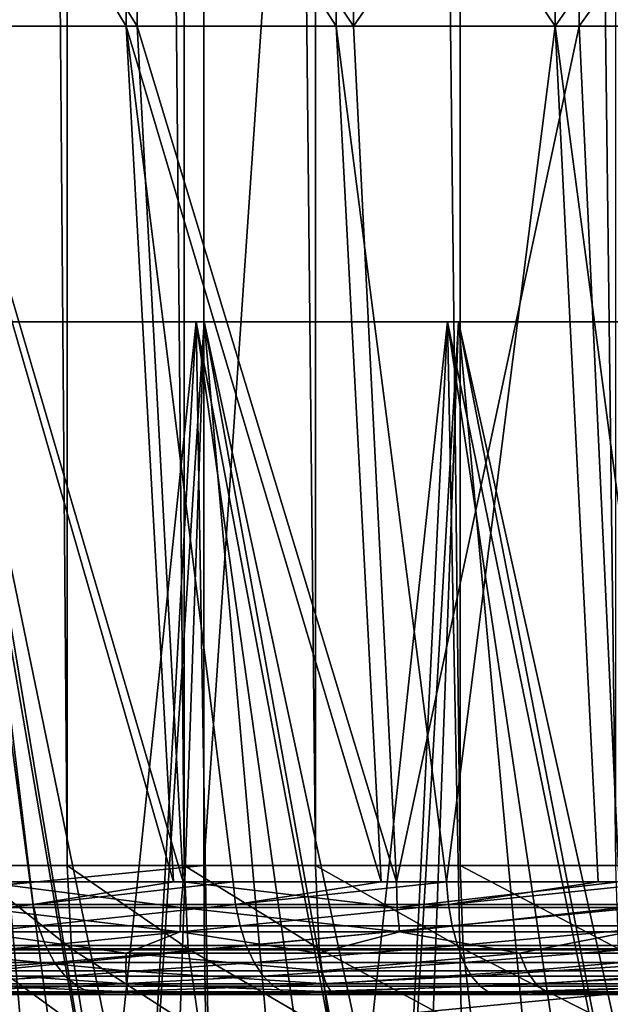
# Model space of a CAD drawing. Header units: metres. Extents: x -30 to 30, y -76 to 64.
# Tile 106 of 256: x -2.298 to -1.384, y -75.015 to -73.49. Entities that reach past the tile are written whole.
import ezdxf

# ---------------------------------------------------------------- set-up
doc = ezdxf.new("R2010")
doc.units = ezdxf.units.M
doc.layers.add('solid_508511', color=7, linetype='CONTINUOUS')

msp = doc.modelspace()

# ---------------------------------------------------------------- linework, layer by layer
at = {"layer": 'solid_508511'}
for points in [[(-3.347471, -55.200001, -22.755096), (-2.013062, -55.200001, -22.911734), (-3.347469, -74.800003, -22.755096)], [(-2.013062, -55.200001, -22.911734), (-2.013062, -74.800003, -22.911736), (-3.347469, -74.800003, -22.755096)], [(-2.38157, -55.200001, 27.125), (-2.38157, -74.800003, 27.125), (-2.224797, -74.800003, 27.366409)], [(-2.224797, -55.200001, 27.366409), (-2.38157, -55.200001, 27.125), (-2.224797, -74.800003, 27.366409)], [(-2.224797, -55.200001, 27.366409), (-2.224797, -74.800003, 27.366409), (-2.043648, -74.800003, 27.590109)], [(-2.043648, -55.200001, 27.590109), (-2.224797, -55.200001, 27.366409), (-2.043648, -74.800003, 27.590109)], [(-2.043648, -55.200001, 27.590109), (-2.043648, -74.800003, 27.590109), (-1.840109, -74.800003, 27.793648)], [(-1.840109, -55.200001, 27.793648), (-2.043648, -55.200001, 27.590109), (-1.840109, -74.800003, 27.793648)], [(-0.671785, -55.200001, -22.990187), (-0.671785, -74.800003, -22.990187), (-2.013062, -74.800003, -22.911736)], [(-2.013062, -55.200001, -22.911734), (-0.671785, -55.200001, -22.990187), (-2.013062, -74.800003, -22.911736)], [(-1.840109, -55.200001, 27.793648), (-1.840109, -74.800003, 27.793648), (-1.616409, -74.800003, 27.974796)], [(-1.61641, -55.200001, 27.974796), (-1.840109, -55.200001, 27.793648), (-1.616409, -74.800003, 27.974796)], [(-1.61641, -55.200001, 27.974796), (-1.616409, -74.800003, 27.974796), (-1.375, -74.800003, 28.131569)], [(-1.375, -55.200001, 28.131569), (-1.61641, -55.200001, 27.974796), (-1.375, -74.800003, 28.131569)], [(-2.442341, -73.5, -3.420791), (-2.13342, -73.5, -3.621513), (-2.437012, -73, -3.424588)], [(-2.13342, -73.5, -3.621513), (-2.129648, -73, -3.62373), (-2.437012, -73, -3.424588)], [(-2.429272, -73, 3.430082), (-2.116532, -73.5, 3.631409), (-2.434369, -73.5, 3.426469)], [(-2.429272, -73, 3.430082), (-2.113276, -73, 3.633304), (-2.116532, -73.5, 3.631409)], [(-2.13342, -73.5, -3.621513), (-1.808119, -73.5, -3.79441), (-2.129648, -73, -3.62373)], [(-1.808119, -73.5, -3.79441), (-1.806165, -73, -3.795341), (-2.129648, -73, -3.62373)], [(-2.113276, -73, 3.633304), (-1.781561, -73.5, 3.806952), (-2.116532, -73.5, 3.631409)], [(-2.113276, -73, 3.633304), (-1.780442, -73, 3.807474), (-1.781561, -73.5, 3.806952)], [(-1.808119, -73.5, -3.79441), (-1.468928, -73.5, -3.938158), (-1.806165, -73, -3.795341)], [(-1.468928, -73.5, -3.938158), (-1.468971, -73, -3.93814), (-1.806165, -73, -3.795341)], [(-1.433329, -73, 3.951253), (-1.432167, -73.5, 3.951675), (-1.781561, -73.5, 3.806952)], [(-1.780442, -73, 3.807474), (-1.433329, -73, 3.951253), (-1.781561, -73.5, 3.806952)], [(-1.468928, -73.5, -3.938158), (-1.120577, -73, -4.051066), (-1.468971, -73, -3.93814)], [(-1.468928, -73.5, -3.938158), (-1.118444, -73.5, -4.051657), (-1.120577, -73, -4.051066)], [(-1.433329, -73, 3.951253), (-1.074822, -73, 4.063446), (-1.432167, -73.5, 3.951675)], [(-1.074822, -73, 4.063446), (-1.07118, -73.5, 4.064408), (-1.432167, -73.5, 3.951675)], [(-2.059943, -74.825127, -3.470027), (-2.13342, -73.5, -3.621513), (-2.442341, -73.5, -3.420791)], [(-2.281701, -74.825127, -3.328406), (-2.059943, -74.825127, -3.470027), (-2.442341, -73.5, -3.420791)], [(-2.364731, -74.825127, -3.269938), (-2.281701, -74.825127, -3.328406), (-2.442341, -73.5, -3.420791)], [(-2.045133, -74.825127, 3.478776), (-2.434369, -73.5, 3.426469), (-2.116532, -73.5, 3.631409)], [(-2.045133, -74.825127, 3.478776), (-2.357757, -74.825127, 3.274971), (-2.434369, -73.5, 3.426469)], [(-1.738339, -74.825127, -3.641789), (-1.808119, -73.5, -3.79441), (-2.13342, -73.5, -3.621513)], [(-1.967692, -74.825127, -3.523157), (-1.738339, -74.825127, -3.641789), (-2.13342, -73.5, -3.621513)], [(-2.059943, -74.825127, -3.470027), (-1.967692, -74.825127, -3.523157), (-2.13342, -73.5, -3.621513)], [(-1.715019, -74.825127, 3.652829), (-2.116532, -73.5, 3.631409), (-1.781561, -73.5, 3.806952)], [(-1.715019, -74.825127, 3.652829), (-2.045133, -74.825127, 3.478776), (-2.116532, -73.5, 3.631409)], [(-1.637186, -74.825127, -3.68837), (-1.468928, -73.5, -3.938158), (-1.808119, -73.5, -3.79441)], [(-1.738339, -74.825127, -3.641789), (-1.637186, -74.825127, -3.68837), (-1.808119, -73.5, -3.79441)], [(-1.715019, -74.825127, 3.652829), (-1.781561, -73.5, 3.806952), (-1.432167, -73.5, 3.951675)], [(-1.370238, -74.825127, 3.795642), (-1.715019, -74.825127, 3.652829), (-1.432167, -73.5, 3.951675)], [(-1.637186, -74.825127, -3.68837), (-1.402545, -74.825127, -3.783823), (-1.468928, -73.5, -3.938158)], [(-1.292954, -74.825127, -3.822659), (-1.118444, -73.5, -4.051657), (-1.468928, -73.5, -3.938158)], [(-1.402545, -74.825127, -3.783823), (-1.292954, -74.825127, -3.822659), (-1.468928, -73.5, -3.938158)], [(-1.370238, -74.825127, 3.795642), (-1.432167, -73.5, 3.951675), (-1.07118, -73.5, 4.064408)], [(-2.398202, -73.957924, -4.100138), (-2.500554, -75.599998, -4.03853), (-2.117259, -75.599998, -4.252025)], [(-2.390549, -73.957924, 4.104604), (-2.117259, -75.599998, 4.252025), (-2.500554, -75.599998, 4.03853)], [(-2.439562, -75.524872, 3.842585), (-2.255783, -75.524872, 3.953273), (-2.390549, -73.957924, 4.104604)], [(-2.024896, -73.957924, -4.296778), (-2.398202, -73.957924, -4.100138), (-2.117259, -75.599998, -4.252025)], [(-2.189347, -75.524872, -3.990448), (-2.398202, -73.957924, -4.100138), (-2.024896, -73.957924, -4.296778)], [(-2.189347, -75.524872, -3.990448), (-2.374951, -75.524872, -3.88285), (-2.398202, -73.957924, -4.100138)], [(-2.390549, -73.957924, 4.104604), (-2.012865, -73.957924, 4.302426), (-2.117259, -75.599998, 4.252025)], [(-2.066992, -75.524872, 4.055177), (-2.012865, -73.957924, 4.302426), (-2.390549, -73.957924, 4.104604)], [(-2.255783, -75.524872, 3.953273), (-2.066992, -75.524872, 4.055177), (-2.390549, -73.957924, 4.104604)], [(-1.998879, -75.524872, -4.089181), (-2.189347, -75.524872, -3.990448), (-2.024896, -73.957924, -4.296778)], [(-2.024896, -73.957924, -4.296778), (-2.117259, -75.599998, -4.252025), (-1.715899, -75.599998, -4.429243)], [(-2.012865, -73.957924, 4.302426), (-1.715899, -75.599998, 4.429243), (-2.117259, -75.599998, 4.252025)], [(-2.066992, -75.524872, 4.055177), (-1.87361, -75.524872, 4.148073), (-2.012865, -73.957924, 4.302426)], [(-1.635613, -73.957924, -4.459515), (-2.024896, -73.957924, -4.296778), (-1.715899, -75.599998, -4.429243)], [(-1.80397, -75.524872, -4.178829), (-2.024896, -73.957924, -4.296778), (-1.635613, -73.957924, -4.459515)], [(-1.80397, -75.524872, -4.178829), (-1.998879, -75.524872, -4.089181), (-2.024896, -73.957924, -4.296778)], [(-2.012865, -73.957924, 4.302426), (-1.618964, -73.957924, 4.465586), (-1.715899, -75.599998, 4.429243)], [(-1.676064, -75.524872, 4.231752), (-1.618964, -73.957924, 4.465586), (-2.012865, -73.957924, 4.302426)], [(-1.87361, -75.524872, 4.148073), (-1.676064, -75.524872, 4.231752), (-2.012865, -73.957924, 4.302426)], [(-1.605052, -75.524872, -4.259193), (-1.80397, -75.524872, -4.178829), (-1.635613, -73.957924, -4.459515)], [(-1.635613, -73.957924, -4.459515), (-1.715899, -75.599998, -4.429243), (-1.2999, -75.599998, -4.568672)], [(-1.618964, -73.957924, 4.465586), (-1.2999, -75.599998, 4.568671), (-1.715899, -75.599998, 4.429243)], [(-1.676064, -75.524872, 4.231752), (-1.474796, -75.524872, 4.30603), (-1.618964, -73.957924, 4.465586)], [(-1.233424, -73.957924, -4.587065), (-1.635613, -73.957924, -4.459515), (-1.2999, -75.599998, -4.568672)], [(-1.402567, -75.524872, -4.330095), (-1.635613, -73.957924, -4.459515), (-1.233424, -73.957924, -4.587065)], [(-1.402567, -75.524872, -4.330095), (-1.605052, -75.524872, -4.259193), (-1.635613, -73.957924, -4.459515)], [(-1.618964, -73.957924, 4.465586), (-1.21202, -73.957924, 4.592767), (-1.2999, -75.599998, 4.568671)], [(-1.27025, -75.524872, 4.370742), (-1.21202, -73.957924, 4.592767), (-1.618964, -73.957924, 4.465586)], [(-1.474796, -75.524872, 4.30603), (-1.27025, -75.524872, 4.370742), (-1.618964, -73.957924, 4.465586)], [(-1.196965, -75.524879, -4.391377), (-1.402567, -75.524872, -4.330095), (-1.233424, -73.957924, -4.587065)], [(-3.346224, -74.930527, -22.746634), (-3.347469, -74.800003, -22.755096), (-2.013062, -74.800003, -22.911736)], [(-2.012313, -74.930527, -22.903212), (-3.346224, -74.930527, -22.746634), (-2.013062, -74.800003, -22.911736)], [(-2.218013, -74.92923, 27.361481), (-2.224797, -74.800003, 27.366409), (-2.38157, -74.800003, 27.125)], [(-2.374308, -74.92923, 27.120808), (-2.218013, -74.92923, 27.361481), (-2.38157, -74.800003, 27.125)], [(-2.037417, -74.92923, 27.584499), (-2.043648, -74.800003, 27.590109), (-2.224797, -74.800003, 27.366409)], [(-2.218013, -74.92923, 27.361481), (-2.037417, -74.92923, 27.584499), (-2.224797, -74.800003, 27.366409)], [(-1.834498, -74.92923, 27.787416), (-1.840109, -74.800003, 27.793648), (-2.043648, -74.800003, 27.590109)], [(-2.037417, -74.92923, 27.584499), (-1.834498, -74.92923, 27.787416), (-2.043648, -74.800003, 27.590109)], [(-2.012313, -74.930527, -22.903212), (-2.013062, -74.800003, -22.911736), (-0.671785, -74.800003, -22.990187)], [(-0.671535, -74.930527, -22.981636), (-2.012313, -74.930527, -22.903212), (-0.671785, -74.800003, -22.990187)], [(-1.611481, -74.92923, 27.968014), (-1.616409, -74.800003, 27.974796), (-1.840109, -74.800003, 27.793648)], [(-1.834498, -74.92923, 27.787416), (-1.611481, -74.92923, 27.968014), (-1.840109, -74.800003, 27.793648)], [(-1.370807, -74.92923, 28.124308), (-1.375, -74.800003, 28.131569), (-1.616409, -74.800003, 27.974796)], [(-1.611481, -74.92923, 27.968014), (-1.370807, -74.92923, 28.124308), (-1.616409, -74.800003, 27.974796)], [(-2.571638, -74.860359, -3.099793), (-2.281701, -74.825127, -3.328406), (-2.364731, -74.825127, -3.269938)], [(-2.571638, -74.860359, -3.099793), (-2.277325, -74.860359, -3.322022), (-2.281701, -74.825127, -3.328406)], [(-2.048537, -74.865257, 3.465904), (-2.365062, -74.865257, 3.25814), (-2.357757, -74.825127, 3.274971)], [(-2.048537, -74.865257, 3.465904), (-2.357757, -74.825127, 3.274971), (-2.045133, -74.825127, 3.478776)], [(-2.277325, -74.860359, -3.322022), (-2.059943, -74.825127, -3.470027), (-2.281701, -74.825127, -3.328406)], [(-2.277325, -74.860359, -3.322022), (-1.967692, -74.825127, -3.523157), (-2.059943, -74.825127, -3.470027)], [(-2.277325, -74.860359, -3.322022), (-1.963918, -74.860359, -3.516399), (-1.967692, -74.825127, -3.523157)], [(-1.713894, -74.865257, 3.643015), (-2.048537, -74.865257, 3.465904), (-2.045133, -74.825127, 3.478776)], [(-1.713894, -74.865257, 3.643015), (-2.045133, -74.825127, 3.478776), (-1.715019, -74.825127, 3.652829)], [(-1.963918, -74.860359, -3.516399), (-1.738339, -74.825127, -3.641789), (-1.967692, -74.825127, -3.523157)], [(-1.963918, -74.860359, -3.516399), (-1.637186, -74.825127, -3.68837), (-1.738339, -74.825127, -3.641789)], [(-1.963918, -74.860359, -3.516399), (-1.634046, -74.860359, -3.681295), (-1.637186, -74.825127, -3.68837)], [(-1.713894, -74.865257, 3.643015), (-1.715019, -74.825127, 3.652829), (-1.370238, -74.825127, 3.795642)], [(-1.364094, -74.865257, 3.787907), (-1.713894, -74.865257, 3.643015), (-1.370238, -74.825127, 3.795642)], [(-1.634046, -74.860359, -3.681295), (-1.402545, -74.825127, -3.783823), (-1.637186, -74.825127, -3.68837)], [(-1.634046, -74.860359, -3.681295), (-1.292954, -74.825127, -3.822659), (-1.402545, -74.825127, -3.783823)], [(-1.634046, -74.860359, -3.681295), (-1.290474, -74.860359, -3.815326), (-1.292954, -74.825127, -3.822659)], [(-2.571638, -74.860359, -3.099793), (-2.562736, -74.893623, -3.089062), (-2.277325, -74.860359, -3.322022)], [(-2.562736, -74.893623, -3.089062), (-2.269441, -74.893623, -3.310522), (-2.277325, -74.860359, -3.322022)], [(-2.370905, -74.902649, 3.232326), (-2.365062, -74.865257, 3.25814), (-2.049945, -74.902649, 3.444829)], [(-2.049945, -74.902649, 3.444829), (-2.365062, -74.865257, 3.25814), (-2.048537, -74.865257, 3.465904)], [(-2.277325, -74.860359, -3.322022), (-2.269441, -74.893623, -3.310522), (-1.963918, -74.860359, -3.516399)], [(-2.269441, -74.893623, -3.310522), (-1.95712, -74.893623, -3.504227), (-1.963918, -74.860359, -3.516399)], [(-2.049945, -74.902649, 3.444829), (-2.048537, -74.865257, 3.465904), (-1.710082, -74.902649, 3.625568)], [(-1.710082, -74.902649, 3.625568), (-2.048537, -74.865257, 3.465904), (-1.713894, -74.865257, 3.643015)], [(-1.963918, -74.860359, -3.516399), (-1.95712, -74.893623, -3.504227), (-1.634046, -74.860359, -3.681295)], [(-1.95712, -74.893623, -3.504227), (-1.628389, -74.893623, -3.668551), (-1.634046, -74.860359, -3.681295)], [(-1.710082, -74.902649, 3.625568), (-1.713894, -74.865257, 3.643015), (-1.364094, -74.865257, 3.787907)], [(-1.710082, -74.902649, 3.625568), (-1.364094, -74.865257, 3.787907), (-1.354451, -74.902649, 3.772875)], [(-1.634046, -74.860359, -3.681295), (-1.628389, -74.893623, -3.668551), (-1.290474, -74.860359, -3.815326)], [(-1.628389, -74.893623, -3.668551), (-1.286007, -74.893623, -3.802119), (-1.290474, -74.860359, -3.815326)], [(-2.562736, -74.893623, -3.089062), (-2.550163, -74.923851, -3.073907), (-2.269441, -74.893623, -3.310522)], [(-2.550163, -74.923851, -3.073907), (-2.258307, -74.923851, -3.29428), (-2.269441, -74.893623, -3.310522)], [(-2.269441, -74.893623, -3.310522), (-2.258307, -74.923851, -3.29428), (-1.95712, -74.893623, -3.504227)], [(-2.258307, -74.923851, -3.29428), (-1.947518, -74.923851, -3.487034), (-1.95712, -74.893623, -3.504227)], [(-1.95712, -74.893623, -3.504227), (-1.947518, -74.923851, -3.487034), (-1.628389, -74.893623, -3.668551)], [(-1.947518, -74.923851, -3.487034), (-1.6204, -74.923851, -3.650553), (-1.628389, -74.893623, -3.668551)], [(-1.628389, -74.893623, -3.668551), (-1.6204, -74.923851, -3.650553), (-1.286007, -74.893623, -3.802119)], [(-1.6204, -74.923851, -3.650553), (-1.279698, -74.923851, -3.783465), (-1.286007, -74.893623, -3.802119)], [(-2.370905, -74.902649, 3.232326), (-2.133508, -74.935684, 3.364488), (-2.415303, -74.935684, 3.168272)], [(-2.370905, -74.902649, 3.232326), (-2.049945, -74.902649, 3.444829), (-2.133508, -74.935684, 3.364488)], [(-2.049945, -74.902649, 3.444829), (-1.835864, -74.935684, 3.535709), (-2.133508, -74.935684, 3.364488)], [(-2.049945, -74.902649, 3.444829), (-1.710082, -74.902649, 3.625568), (-1.835864, -74.935684, 3.535709)], [(-1.710082, -74.902649, 3.625568), (-1.524582, -74.935684, 3.680664), (-1.835864, -74.935684, 3.535709)], [(-1.710082, -74.902649, 3.625568), (-1.354451, -74.902649, 3.772875), (-1.524582, -74.935684, 3.680664)], [(-1.354451, -74.902649, 3.772875), (-1.201973, -74.935684, 3.798275), (-1.524582, -74.935684, 3.680664)], [(-3.342505, -75.058945, -22.721352), (-3.346224, -74.930527, -22.746634), (-2.012313, -74.930527, -22.903212)], [(-2.010076, -75.058945, -22.877758), (-3.342505, -75.058945, -22.721352), (-2.012313, -74.930527, -22.903212)], [(-2.550163, -74.923851, -3.073907), (-2.534328, -74.950043, -3.05482), (-2.258307, -74.923851, -3.29428)], [(-2.534328, -74.950043, -3.05482), (-2.244284, -74.950043, -3.273825), (-2.258307, -74.923851, -3.29428)], [(-2.197476, -75.057678, 27.34656), (-2.218013, -74.92923, 27.361481), (-2.374308, -74.92923, 27.120808)], [(-2.352324, -75.057678, 27.108114), (-2.197476, -75.057678, 27.34656), (-2.374308, -74.92923, 27.120808)], [(-2.258307, -74.923851, -3.29428), (-2.244284, -74.950043, -3.273825), (-1.947518, -74.923851, -3.487034)], [(-2.244284, -74.950043, -3.273825), (-1.935425, -74.950043, -3.465382), (-1.947518, -74.923851, -3.487034)], [(-2.018552, -75.057678, 27.567513), (-2.037417, -74.92923, 27.584499), (-2.218013, -74.92923, 27.361481)], [(-2.197476, -75.057678, 27.34656), (-2.018552, -75.057678, 27.567513), (-2.218013, -74.92923, 27.361481)], [(-1.817513, -75.057678, 27.768553), (-1.834498, -74.92923, 27.787416), (-2.037417, -74.92923, 27.584499)], [(-2.018552, -75.057678, 27.567513), (-1.817513, -75.057678, 27.768553), (-2.037417, -74.92923, 27.584499)], [(-2.010076, -75.058945, -22.877758), (-2.012313, -74.930527, -22.903212), (-0.671535, -74.930527, -22.981636)], [(-0.670788, -75.058945, -22.956093), (-2.010076, -75.058945, -22.877758), (-0.671535, -74.930527, -22.981636)], [(-1.947518, -74.923851, -3.487034), (-1.935425, -74.950043, -3.465382), (-1.6204, -74.923851, -3.650553)], [(-1.935425, -74.950043, -3.465382), (-1.610339, -74.950043, -3.627885), (-1.6204, -74.923851, -3.650553)], [(-1.59656, -75.057678, 27.947475), (-1.611481, -74.92923, 27.968014), (-1.834498, -74.92923, 27.787416)], [(-1.817513, -75.057678, 27.768553), (-1.59656, -75.057678, 27.947475), (-1.834498, -74.92923, 27.787416)], [(-1.6204, -74.923851, -3.650553), (-1.610339, -74.950043, -3.627885), (-1.279698, -74.923851, -3.783465)], [(-1.358115, -75.057678, 28.102324), (-1.370807, -74.92923, 28.124308), (-1.611481, -74.92923, 27.968014)], [(-1.59656, -75.057678, 27.947475), (-1.358115, -75.057678, 28.102324), (-1.611481, -74.92923, 27.968014)], [(-1.610339, -74.950043, -3.627885), (-1.271751, -74.950043, -3.759972), (-1.279698, -74.923851, -3.783465)], [(-2.415303, -74.935684, 3.168272), (-2.133711, -74.962936, 3.327641), (-2.420208, -74.962936, 3.125461)], [(-2.415303, -74.935684, 3.168272), (-2.133508, -74.935684, 3.364488), (-2.133711, -74.962936, 3.327641)], [(-2.133508, -74.935684, 3.364488), (-1.830424, -74.962936, 3.503636), (-2.133711, -74.962936, 3.327641)], [(-2.133508, -74.935684, 3.364488), (-1.835864, -74.935684, 3.535709), (-1.830424, -74.962936, 3.503636)], [(-1.835864, -74.935684, 3.535709), (-1.524582, -74.935684, 3.680664), (-1.830424, -74.962936, 3.503636)], [(-1.524582, -74.935684, 3.680664), (-1.512733, -74.962936, 3.652061), (-1.830424, -74.962936, 3.503636)], [(-1.524582, -74.935684, 3.680664), (-1.201973, -74.935684, 3.798275), (-1.512733, -74.962936, 3.652061)], [(-1.201973, -74.935684, 3.798275), (-1.183139, -74.962936, 3.77175), (-1.512733, -74.962936, 3.652061)], [(-2.534328, -74.950043, -3.05482), (-2.515746, -74.971352, -3.032422), (-2.244284, -74.950043, -3.273825)], [(-2.515746, -74.971352, -3.032422), (-2.227829, -74.971352, -3.249822), (-2.244284, -74.950043, -3.273825)], [(-2.244284, -74.950043, -3.273825), (-2.227829, -74.971352, -3.249822), (-1.935425, -74.950043, -3.465382)], [(-2.227829, -74.971352, -3.249822), (-1.921234, -74.971352, -3.439974), (-1.935425, -74.950043, -3.465382)], [(-1.935425, -74.950043, -3.465382), (-1.921234, -74.971352, -3.439974), (-1.610339, -74.950043, -3.627885)], [(-1.921234, -74.971352, -3.439974), (-1.598532, -74.971352, -3.601286), (-1.610339, -74.950043, -3.627885)], [(-1.610339, -74.950043, -3.627885), (-1.598532, -74.971352, -3.601286), (-1.271751, -74.950043, -3.759972)], [(-1.598532, -74.971352, -3.601286), (-1.262427, -74.971352, -3.732404), (-1.271751, -74.950043, -3.759972)], [(-2.515746, -74.971352, -3.032422), (-2.495023, -74.987091, -3.007442), (-2.227829, -74.971352, -3.249822)], [(-2.495023, -74.987091, -3.007442), (-2.209477, -74.987091, -3.223051), (-2.227829, -74.971352, -3.249822)], [(-2.420208, -74.962936, 3.125461), (-2.132903, -74.983269, 3.285447), (-2.424351, -74.983269, 3.07668)], [(-2.420208, -74.962936, 3.125461), (-2.133711, -74.962936, 3.327641), (-2.132903, -74.983269, 3.285447)], [(-2.227829, -74.971352, -3.249822), (-2.209477, -74.987091, -3.223051), (-1.921234, -74.971352, -3.439974)], [(-2.209477, -74.987091, -3.223051), (-1.905408, -74.987091, -3.411637), (-1.921234, -74.971352, -3.439974)], [(-2.133711, -74.962936, 3.327641), (-1.823588, -74.983269, 3.466694), (-2.132903, -74.983269, 3.285447)], [(-2.133711, -74.962936, 3.327641), (-1.830424, -74.962936, 3.503636), (-1.823588, -74.983269, 3.466694)], [(-1.921234, -74.971352, -3.439974), (-1.905408, -74.987091, -3.411637), (-1.598532, -74.971352, -3.601286)], [(-1.905408, -74.987091, -3.411637), (-1.585364, -74.987091, -3.57162), (-1.598532, -74.971352, -3.601286)], [(-1.830424, -74.962936, 3.503636), (-1.512733, -74.962936, 3.652061), (-1.823588, -74.983269, 3.466694)], [(-1.512733, -74.962936, 3.652061), (-1.498998, -74.983269, 3.618901), (-1.823588, -74.983269, 3.466694)], [(-1.598532, -74.971352, -3.601286), (-1.585364, -74.987091, -3.57162), (-1.262427, -74.971352, -3.732404)], [(-1.585364, -74.987091, -3.57162), (-1.252028, -74.987091, -3.701658), (-1.262427, -74.971352, -3.732404)], [(-1.512733, -74.962936, 3.652061), (-1.183139, -74.962936, 3.77175), (-1.498998, -74.983269, 3.618901)], [(-1.183139, -74.962936, 3.77175), (-1.161851, -74.983269, 3.740794), (-1.498998, -74.983269, 3.618901)], [(-2.495023, -74.987091, -3.007442), (-2.472831, -74.99675, -2.980693), (-2.209477, -74.987091, -3.223051)], [(-2.472831, -74.99675, -2.980693), (-2.189826, -74.99675, -3.194384), (-2.209477, -74.987091, -3.223051)], [(-2.424351, -74.983269, 3.07668), (-2.131406, -74.995796, 3.239477), (-2.427939, -74.995796, 3.02361)], [(-2.424351, -74.983269, 3.07668), (-2.132903, -74.983269, 3.285447), (-2.131406, -74.995796, 3.239477)], [(-2.209477, -74.987091, -3.223051), (-2.189826, -74.99675, -3.194384), (-1.905408, -74.987091, -3.411637)], [(-2.189826, -74.99675, -3.194384), (-1.888461, -74.99675, -3.381293), (-1.905408, -74.987091, -3.411637)], [(-2.132903, -74.983269, 3.285447), (-1.815805, -74.995796, 3.426362), (-2.131406, -74.995796, 3.239477)], [(-2.132903, -74.983269, 3.285447), (-1.823588, -74.983269, 3.466694), (-1.815805, -74.995796, 3.426362)], [(-1.905408, -74.987091, -3.411637), (-1.888461, -74.99675, -3.381293), (-1.585364, -74.987091, -3.57162)], [(-1.888461, -74.99675, -3.381293), (-1.571263, -74.99675, -3.539853), (-1.585364, -74.987091, -3.57162)], [(-1.823588, -74.983269, 3.466694), (-1.498998, -74.983269, 3.618901), (-1.815805, -74.995796, 3.426362)], [(-1.498998, -74.983269, 3.618901), (-1.483958, -74.995796, 3.582593), (-1.815805, -74.995796, 3.426362)], [(-1.585364, -74.987091, -3.57162), (-1.571263, -74.99675, -3.539853), (-1.252028, -74.987091, -3.701658)], [(-1.571263, -74.99675, -3.539853), (-1.240892, -74.99675, -3.668734), (-1.252028, -74.987091, -3.701658)], [(-1.498998, -74.983269, 3.618901), (-1.161851, -74.983269, 3.740794), (-1.483958, -74.995796, 3.582593)], [(-1.161851, -74.983269, 3.740794), (-1.138836, -74.995796, 3.706772), (-1.483958, -74.995796, 3.582593)], [(-2.472831, -74.99675, -2.980693), (-2.449895, -75, -2.953037), (-2.189826, -74.99675, -3.194384)], [(-2.189826, -74.99675, -3.194384), (-2.449895, -75, -2.953037), (-2.1695, -75, -3.164761)], [(-2.432012, -75, 2.967783), (-2.1695, -75, -3.164761), (-2.449895, -75, -2.953037)], [(-2.427939, -74.995796, 3.02361), (-2.130284, -75, 3.191291), (-2.432012, -75, 2.967783)], [(-2.432012, -75, 2.967783), (-2.130284, -75, 3.191291), (-2.1695, -75, -3.164761)], [(-2.427939, -74.995796, 3.02361), (-2.131406, -74.995796, 3.239477), (-2.130284, -75, 3.191291)], [(-2.189826, -74.99675, -3.194384), (-2.1695, -75, -3.164761), (-1.888461, -74.99675, -3.381293)], [(-1.888461, -74.99675, -3.381293), (-2.1695, -75, -3.164761), (-1.870956, -75, -3.349921)], [(-2.130284, -75, 3.191291), (-1.870956, -75, -3.349921), (-2.1695, -75, -3.164761)], [(-2.131406, -74.995796, 3.239477), (-1.807883, -75, 3.384375), (-2.130284, -75, 3.191291)], [(-2.131406, -74.995796, 3.239477), (-1.815805, -74.995796, 3.426362), (-1.807883, -75, 3.384375)], [(-2.130284, -75, 3.191291), (-1.807883, -75, 3.384375), (-1.870956, -75, -3.349921)], [(-1.888461, -74.99675, -3.381293), (-1.870956, -75, -3.349921), (-1.571263, -74.99675, -3.539853)], [(-1.571263, -74.99675, -3.539853), (-1.870956, -75, -3.349921), (-1.556675, -75, -3.507023)], [(-1.807883, -75, 3.384375), (-1.556675, -75, -3.507023), (-1.870956, -75, -3.349921)], [(-1.815805, -74.995796, 3.426362), (-1.468357, -75, 3.544908), (-1.807883, -75, 3.384375)], [(-1.815805, -74.995796, 3.426362), (-1.483958, -74.995796, 3.582593), (-1.468357, -75, 3.544908)], [(-1.807883, -75, 3.384375), (-1.468357, -75, 3.544908), (-1.556675, -75, -3.507023)], [(-1.571263, -74.99675, -3.539853), (-1.556675, -75, -3.507023), (-1.240892, -74.99675, -3.668734)], [(-1.240892, -74.99675, -3.668734), (-1.556675, -75, -3.507023), (-1.229395, -75, -3.634698)], [(-1.468357, -75, 3.544908), (-1.229395, -75, -3.634698), (-1.556675, -75, -3.507023)], [(-1.483958, -74.995796, 3.582593), (-1.138836, -74.995796, 3.706772), (-1.468357, -75, 3.544908)], [(-1.138836, -74.995796, 3.706772), (-1.114763, -75, 3.671476), (-1.468357, -75, 3.544908)], [(-1.468357, -75, 3.544908), (-1.114763, -75, 3.671476), (-1.229395, -75, -3.634698)]]:
    msp.add_3dface(points, dxfattribs=at)

doc.saveas('drawing.dxf')
